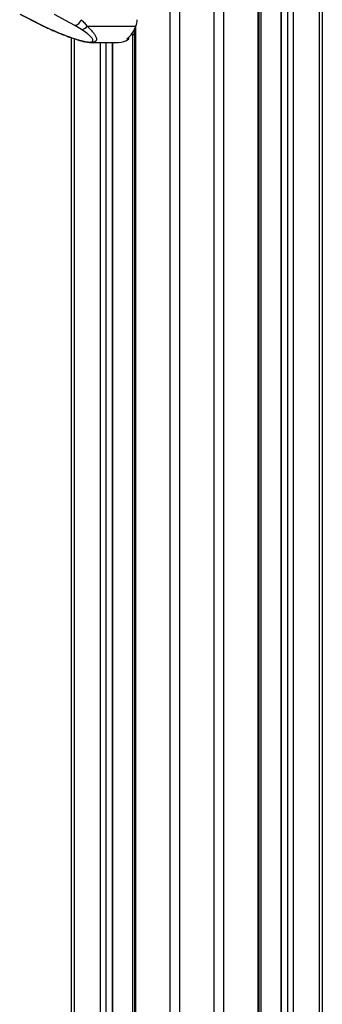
# Model space of a CAD drawing. Header units: millimetres. Extents: x 20 to 19305, y 40 to 15632.
# Tile 100 of 114: x 18163 to 18514, y 4661 to 5806. Entities that reach past the tile are written whole.
import ezdxf

# ---------------------------------------------------------------- set-up
doc = ezdxf.new("R2010")
doc.units = ezdxf.units.MM

msp = doc.modelspace()

# ---------------------------------------------------------------- linework, layer by layer
at = {"color": 8, "linetype": 'Continuous', "lineweight": 25, "ltscale": 2}
for p, q in [((18337.5, 2191.49), (18337.5, 7939.49)), ((18348.58, 7939.49), (18348.58, 2191.49)), ((18388.53, 2191.49), (18388.53, 7939.49)), ((18399.6, 7939.49), (18399.6, 2191.49)), ((18439.7, 2191.49), (18439.7, 7939.49)), ((18466.66, 7939.49), (18466.66, 2191.49)), ((18474.44, 2191.49), (18474.44, 7939.49)), ((18480.62, 7939.49), (18480.62, 2191.49)), ((18511.1, 2191.49), (18511.1, 7939.49)), ((18442.98, 6551.97), (18442.98, 2191.49)), ((18187.74, 5799.77), (18187.94, 5799.66)), ((18297.4, 5797.77), (18297.4, 2191.49)), ((18226, 5783.91), (18226, 2191.49)), ((18292.42, 5788.95), (18296.02, 5788.82)), ((18296.02, 5790.1), (18293.34, 5790.2)), ((18294.12, 2780.49), (18294.12, 5788.89)), ((18256.49, 2191.49), (18256.49, 5779.56)), ((18262.66, 5779.56), (18262.66, 2761.38)), ((18270.44, 2768.25), (18270.44, 5779.56))]:
    msp.add_line(p, q, dxfattribs=at)
at = {"color": 7, "linetype": 'Continuous', "lineweight": 25, "ltscale": 2}
for p, q in [((18441.09, 2191.49), (18441.09, 7939.49)), ((18466.23, 7939.49), (18466.23, 2191.49)), ((18514.45, 7939.49), (18514.45, 2191.49)), ((18162.6, 5812.34), (18187.93, 5799.67)), ((18189.26, 5799.32), (18198.89, 5794.79)), ((18234.36, 5794.79), (18226.71, 5799.32)), ((18240.98, 5798.51), (18297.69, 5798.51)), ((18222.66, 2191.49), (18222.66, 5785.05)), ((18287.29, 5783.82), (18289.41, 5783.82)), ((18289.41, 5783.82), (18289.41, 5785.62)), ((18292.42, 5788.95), (18296.02, 5788.81)), ((18296.02, 5794.7), (18296.02, 2191.49)), ((18245.82, 5779.56), (18277.39, 5779.56)), ((18270.87, 2768.46), (18270.87, 5779.56))]:
    msp.add_line(p, q, dxfattribs=at)
at = {"color": 7, "linetype": 'Continuous', "lineweight": 25, "ltscale": 2, "flags": 128}
for points in [[(18163.92, 5811.99), (18174.92, 5806.49), (18189.26, 5799.32)], [(18226.71, 5799.32), (18216.48, 5804.82), (18203.13, 5811.99)], [(18187.93, 5799.67), (18188.34, 5799.5), (18189.26, 5799.32)]]:
    msp.add_lwpolyline(points, dxfattribs=at)
at = {"color": 8, "linetype": 'Continuous', "lineweight": 25, "ltscale": 2, "flags": 128}
msp.add_lwpolyline([(18197.89, 5794.98), (18198.32, 5794.84), (18198.89, 5794.79)], dxfattribs=at)
at = {"color": 7, "linetype": 'Continuous', "lineweight": 25, "ltscale": 4}
for centre, radius, start, end in [((18225.01, 5808.41), 9.25, 280.58426, 345.23212), ((18234.03, 5803.12), 8.34, 272.27338, 326.4096), ((18266.67, 5809.45), 32.89, 308.81908, 340.57429), ((18272.99, 5807.76), 26.37, 339.46724, 356.29634), ((18277.1, 5799.43), 19.88, 270.8294, 308.25479)]:
    msp.add_arc(centre, radius, start, end, dxfattribs=at)
at = {"color": 7, "linetype": 'Continuous', "lineweight": 25, "ltscale": 2}
for points, knots in [([(18187.94, 5799.67), (18188.37, 5799.45), (18188.9, 5799.18), (18189.48, 5798.9), (18189.6, 5798.85)], [0, 0, 0, 0, 0.7934095, 1, 1, 1, 1]), ([(18187.97, 5799.67), (18188.62, 5799.34), (18190.84, 5798.21), (18194.16, 5796.64), (18196.95, 5795.41), (18197.92, 5794.98)], [0, 0, 0, 0, 0.2108033, 0.725035, 1, 1, 1, 1]), ([(18197.9, 5794.98), (18199.9, 5794.1), (18204.03, 5792.29), (18210.23, 5789.73), (18216.22, 5787.37), (18221.64, 5785.38), (18226.53, 5783.71), (18230.85, 5782.35), (18234.66, 5781.29), (18238.12, 5780.47), (18241.31, 5779.9), (18243.87, 5779.57), (18245.3, 5779.6), (18245.81, 5779.61)], [0, 0, 0, 0, 0.14040875, 0.28929364, 0.41394204, 0.52683789, 0.6254753, 0.70755149, 0.77959898, 0.84423801, 0.90506378, 0.96571031, 1, 1, 1, 1]), ([(18198.89, 5794.79), (18202.16, 5793.38), (18208.3, 5790.71), (18216.5, 5787.48), (18223.05, 5785.1), (18227.73, 5783.53), (18232.12, 5782.21), (18236.33, 5781.09), (18240.37, 5780.28), (18243.74, 5779.97), (18246.11, 5780.15), (18247.67, 5780.93), (18247.89, 5782.22), (18247.24, 5783.74), (18245.99, 5785.46), (18243.98, 5787.51), (18240.27, 5790.69), (18236.73, 5793.15), (18234.36, 5794.79)], [0, 0, 0, 0, 0.1200415, 0.2258655, 0.2796515, 0.3339117, 0.3735608, 0.4139748, 0.461049, 0.4957866, 0.5305265, 0.5716914, 0.6317593, 0.6775173, 0.7239145, 0.7919071, 0.860464, 1, 1, 1, 1]), ([(18233.96, 5806.06), (18235.29, 5804.8), (18237.96, 5802.27), (18239.97, 5799.77), (18240.98, 5798.51)], [0, 0, 0, 0, 0.4969507, 1, 1, 1, 1])]:
    msp.add_open_spline(points, degree=3, knots=knots, dxfattribs=at)
at = {"color": 8, "linetype": 'Continuous', "lineweight": 25, "ltscale": 2}
msp.add_open_spline([(18240.98, 5798.51), (18243.14, 5796.42), (18246.4, 5793.26), (18249.53, 5789.18), (18251.09, 5786.52), (18251.83, 5784.3), (18251.92, 5782.31), (18250.95, 5780.68), (18248.76, 5779.69), (18246.7, 5779.62), (18245.81, 5779.59)], degree=3, knots=[0, 0, 0, 0, 0.2614494, 0.3946489, 0.5290535, 0.6207253, 0.7135782, 0.839793, 0.9306236, 1, 1, 1, 1], dxfattribs=at)

doc.saveas('drawing.dxf')
